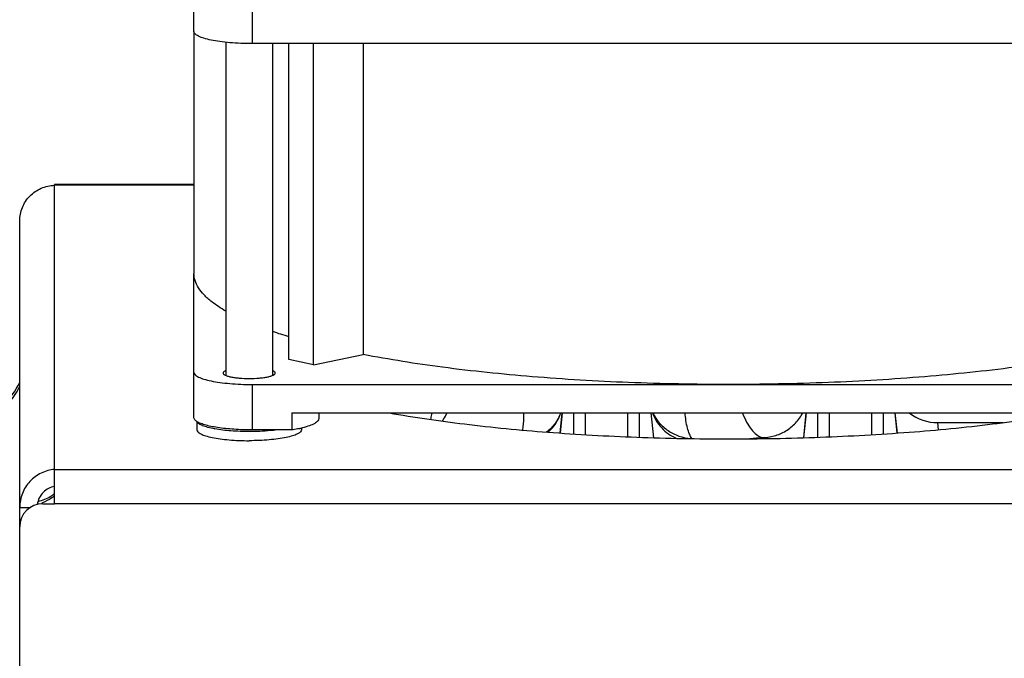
# Model space of a CAD drawing. Extents: x -1709 to 1181, y 8 to 1580.
# Tile 65 of 69: x 649 to 734, y 929 to 984. Entities that reach past the tile are written whole.
import ezdxf

# ---------------------------------------------------------------- set-up
doc = ezdxf.new("R2010")
doc.units = 0
doc.header["$LTSCALE"] = 65.395
doc.layers.get('0').update_dxf_attribs({"linetype": 'CONTINUOUS'})
doc.layers.add('3_ALL_AXES', color=7, linetype='CONTINUOUS')

msp = doc.modelspace()

# ---------------------------------------------------------------- linework, layer by layer
at = {"color": 7, "linetype": 'CONTINUOUS'}
for p, q in [((664.437, 982.83), (664.437, 987.488)), ((751.437, 981.791), (669.437, 981.791)), ((672.607, 954.586), (672.607, 981.791)), ((674.728, 954.145), (674.728, 981.791)), ((678.988, 981.791), (678.988, 955.03)), ((664.437, 949.573), (664.437, 962.01)), ((674.728, 954.145), (678.988, 955.03)), ((674.728, 954.145), (672.607, 954.586)), ((669.437, 952.446), (751.437, 952.446)), ((672.853, 950.001), (672.853, 948.534)), ((672.853, 950.001), (748.022, 950.001)), ((675.187, 950.001), (675.187, 949.521)), ((672.853, 948.534), (669.437, 948.534)), ((649.437, 941.858), (650.357, 941.858))]:
    msp.add_line(p, q, dxfattribs=at)
at = {"color": 9, "linetype": 'CONTINUOUS'}
for p, q in [((669.437, 985.703), (669.437, 981.791)), ((652.437, 945.126), (652.437, 969.594)), ((664.437, 969.594), (652.437, 969.594)), ((669.437, 952.446), (669.437, 948.534)), ((695.948, 948.264), (696.131, 950.001)), ((697.098, 950.001), (697.098, 948.186)), ((698.093, 950.001), (698.093, 948.124)), ((701.782, 947.94), (701.782, 950.001)), ((702.777, 947.901), (702.777, 950.001)), ((703.744, 950.001), (703.969, 947.862)), ((716.906, 947.862), (717.131, 950.001)), ((718.098, 950.001), (718.098, 947.901)), ((719.093, 950.001), (719.093, 947.94)), ((722.782, 948.124), (722.782, 950.001)), ((723.777, 948.186), (723.777, 950.001)), ((724.744, 950.001), (724.926, 948.264)), ((728.511, 948.553), (728.445, 949.16)), ((713.291, 947.881), (713.281, 947.784)), ((776.437, 945.111), (652.437, 945.111)), ((776.437, 942.177), (652.437, 942.177))]:
    msp.add_line(p, q, dxfattribs=at)
at = {"color": 3, "linetype": 'CONTINUOUS'}
for p, q in [((652.437, 969.594), (652.437, 969.66)), ((664.437, 969.66), (652.437, 969.66)), ((649.437, 848.91), (649.437, 966.527)), ((652.437, 942.177), (652.437, 945.126)), ((651.437, 942.177), (652.437, 942.177))]:
    msp.add_line(p, q, dxfattribs=at)
at = {"color": 6, "linetype": 'CONTINUOUS'}
for p, q in [((696.12, 950.001), (695.937, 948.264)), ((703.755, 950.001), (703.98, 947.862)), ((717.12, 950.001), (716.895, 947.862)), ((724.755, 950.001), (724.938, 948.264)), ((728.445, 949.16), (734.068, 949.16))]:
    msp.add_line(p, q, dxfattribs=at)
at = {"color": 7, "linetype": 'CONTINUOUS'}
for centre, radius, start, end in [((684.751, 997.025), 42.24, 251.25705, 253.27719), ((667.963, 958.173), 9.709, 259.50506, 259.78967), ((671.562, 957.698), 9.25, 282.02314, 283.84127)]:
    msp.add_arc(centre, radius, start, end, dxfattribs=at)
at = {"color": 6, "linetype": 'CONTINUOUS'}
for centre, radius, start, end in [((644, 955.16), 6, 287.80533, 335.01971), ((728.445, 953.16), 4, 232.1878, 270)]:
    msp.add_arc(centre, radius, start, end, dxfattribs=at)
at = {"color": 9, "linetype": 'CONTINUOUS'}
for centre, radius, start, end in [((643.992, 954.806), 5.993, 287.9873, 335.37662), ((692.305, 951.283), 3.929, 311.46879, 340.94544), ((698.673, 1098.137), 150.966, 275.10688, 275.55694), ((649.963, 946.014), 4.022, 289.59083, 291.00516)]:
    msp.add_arc(centre, radius, start, end, dxfattribs=at)
at = {"color": 3, "linetype": 'CONTINUOUS'}
msp.add_arc((651.437, 940.177), 2, 90, 180, dxfattribs=at)
at = {"color": 7, "linetype": 'CONTINUOUS'}
for points, knots in [([(669.437, 981.791), (669.112, 981.791), (668.474, 981.803), (667.547, 981.861), (666.692, 981.954), (665.942, 982.078), (665.324, 982.229), (664.906, 982.379), (664.66, 982.518), (664.511, 982.634), (664.437, 982.755), (664.437, 982.83)], [0, 0, 0, 0, 0.185428, 0.364047, 0.529348, 0.67543, 0.797342, 0.891566, 0.927897, 0.957349, 1, 1, 1, 1]), ([(667.172, 958.762), (666.956, 958.886), (666.55, 959.135), (665.916, 959.588), (665.321, 960.111), (664.819, 960.728), (664.509, 961.361), (664.437, 961.801), (664.437, 962.01)], [0, 0, 0, 0, 0.168806, 0.322796, 0.527367, 0.703698, 0.858053, 1, 1, 1, 1]), ([(710.437, 952.446), (707.568, 952.446), (701.926, 952.555), (693.714, 953.041), (686.089, 953.831), (681.254, 954.589), (678.988, 955.03)], [0, 0, 0, 0, 0.272425, 0.535654, 0.780868, 1, 1, 1, 1]), ([(741.886, 955.03), (739.621, 954.589), (734.786, 953.831), (727.161, 953.041), (718.949, 952.555), (713.307, 952.446), (710.437, 952.446)], [0, 0, 0, 0, 0.219132, 0.464346, 0.727575, 1, 1, 1, 1]), ([(664.437, 953.486), (664.437, 953.411), (664.511, 953.289), (664.66, 953.174), (664.906, 953.035), (665.324, 952.884), (665.942, 952.733), (666.692, 952.609), (667.547, 952.516), (668.474, 952.459), (669.112, 952.446), (669.437, 952.446)], [0, 0, 0, 0, 0.042651, 0.072103, 0.108434, 0.202658, 0.32457, 0.470652, 0.635953, 0.814572, 1, 1, 1, 1]), ([(664.646, 949.276), (664.614, 949.298), (664.518, 949.372), (664.437, 949.489), (664.437, 949.573)], [0, 0, 0, 0, 0.315078, 1, 1, 1, 1]), ([(669.437, 948.534), (668.912, 948.534), (667.912, 948.565), (666.542, 948.707), (665.56, 948.897), (664.963, 949.1), (664.735, 949.214), (664.646, 949.276)], [0, 0, 0, 0, 0.322138, 0.613018, 0.845208, 0.932931, 1, 1, 1, 1]), ([(666.195, 948.627), (666.004, 948.662), (665.661, 948.736), (665.215, 948.876), (664.899, 949.025), (664.746, 949.16), (664.711, 949.23)], [0, 0, 0, 0, 0.356191, 0.643447, 0.85667, 1, 1, 1, 1]), ([(675.187, 949.521), (675.187, 949.442), (675.12, 949.315), (674.976, 949.187), (674.741, 949.037), (674.337, 948.87), (673.979, 948.767), (673.775, 948.717)], [0, 0, 0, 0, 0.138966, 0.230911, 0.342568, 0.629272, 1, 1, 1, 1]), ([(669.187, 948.39), (668.663, 948.39), (667.677, 948.424), (666.696, 948.536), (666.242, 948.618)], [0, 0, 0, 0, 0.531868, 1, 1, 1, 1]), ([(671.567, 948.531), (671.383, 948.507), (670.593, 948.421), (669.797, 948.39), (669.187, 948.39)], [0, 0, 0, 0, 0.233457, 1, 1, 1, 1]), ([(673.489, 948.651), (673.439, 948.641), (673.228, 948.597), (673.015, 948.56), (672.853, 948.534)], [0, 0, 0, 0, 0.238952, 1, 1, 1, 1]), ([(652.437, 943.659), (652.257, 943.633), (651.896, 943.516), (651.436, 943.173), (651.098, 942.691), (650.982, 942.31), (650.955, 942.116)], [0, 0, 0, 0, 0.239131, 0.487299, 0.741823, 1, 1, 1, 1])]:
    msp.add_open_spline(points, degree=3, knots=knots, dxfattribs=at)
at = {"color": 3, "linetype": 'CONTINUOUS'}
for points, knots in [([(649.437, 966.527), (649.437, 966.92), (649.594, 967.715), (650.262, 968.722), (651.256, 969.407), (652.045, 969.583), (652.437, 969.594)], [0, 0, 0, 0, 0.249861, 0.500144, 0.750581, 1, 1, 1, 1]), ([(652.437, 945.126), (652.042, 945.098), (651.248, 944.884), (650.257, 944.149), (649.593, 943.092), (649.437, 942.267), (649.437, 941.858)], [0, 0, 0, 0, 0.245061, 0.494661, 0.746805, 1, 1, 1, 1])]:
    msp.add_open_spline(points, degree=3, knots=knots, dxfattribs=at)
at = {"color": 9, "linetype": 'CONTINUOUS'}
for points, knots in [([(684.898, 949.999), (684.889, 949.95), (684.855, 949.76), (684.817, 949.572), (684.787, 949.433)], [0, 0, 0, 0, 0.261113, 1, 1, 1, 1]), ([(685.814, 949.288), (685.85, 949.343), (685.997, 949.573), (686.128, 949.814), (686.22, 950)], [0, 0, 0, 0, 0.240548, 1, 1, 1, 1]), ([(692.8, 950), (692.8, 949.863), (692.794, 949.368), (692.762, 948.873), (692.708, 948.519)], [0, 0, 0, 0, 0.276626, 1, 1, 1, 1]), ([(695.999, 950), (695.878, 949.678), (695.542, 949.063), (695.053, 948.562), (694.78, 948.348)], [0, 0, 0, 0, 0.497694, 1, 1, 1, 1]), ([(703.883, 950), (704.062, 949.526), (704.613, 948.637), (705.461, 948.026), (705.923, 947.812)], [0, 0, 0, 0, 0.498849, 1, 1, 1, 1]), ([(703.939, 950), (704.077, 949.696), (704.446, 949.12), (705.217, 948.434), (706.154, 947.965), (706.844, 947.818), (707.194, 947.787)], [0, 0, 0, 0, 0.243759, 0.491664, 0.744037, 1, 1, 1, 1]), ([(707.29, 947.788), (707.204, 947.91), (707.054, 948.204), (706.82, 948.938), (706.738, 949.559), (706.704, 949.999)], [0, 0, 0, 0, 0.193359, 0.425513, 1, 1, 1, 1]), ([(711.627, 950.001), (711.735, 949.728), (711.962, 949.232), (712.368, 948.596), (712.799, 948.133), (713.13, 947.934), (713.291, 947.881)], [0, 0, 0, 0, 0.317896, 0.590464, 0.816083, 1, 1, 1, 1]), ([(713.291, 947.881), (713.653, 947.88), (714.38, 947.977), (715.387, 948.407), (716.241, 949.09), (716.667, 949.682), (716.835, 950)], [0, 0, 0, 0, 0.25078, 0.501127, 0.750868, 1, 1, 1, 1]), ([(652.439, 943.022), (652.334, 942.943), (651.894, 942.647), (651.393, 942.445), (651.006, 942.353)], [0, 0, 0, 0, 0.248464, 1, 1, 1, 1]), ([(652.439, 942.849), (652.362, 942.787), (652.041, 942.551), (651.684, 942.366), (651.405, 942.259)], [0, 0, 0, 0, 0.248767, 1, 1, 1, 1])]:
    msp.add_open_spline(points, degree=3, knots=knots, dxfattribs=at)
at = {"layer": '3_ALL_AXES', "color": 7, "linetype": 'CONTINUOUS'}
for p, q in [((664.437, 982.83), (664.437, 962.01)), ((667.187, 981.903), (667.187, 953.22)), ((671.187, 981.791), (671.187, 953.22)), ((664.687, 949.251), (664.687, 948.543)), ((673.687, 948.697), (673.687, 948.543))]:
    msp.add_line(p, q, dxfattribs=at)
for points, knots in [([(667.186, 953.648), (667.15, 953.633), (667.084, 953.602), (666.99, 953.543), (666.937, 953.476), (666.937, 953.434)], [0, 0, 0, 0, 0.349924, 0.627347, 1, 1, 1, 1]), ([(666.937, 953.434), (666.937, 953.4), (666.971, 953.345), (667.038, 953.293), (667.148, 953.231), (667.336, 953.163), (667.614, 953.095), (667.952, 953.039), (668.482, 952.982), (669.187, 952.955), (669.893, 952.982), (670.423, 953.039), (670.76, 953.095), (671.038, 953.163), (671.227, 953.231), (671.337, 953.293), (671.404, 953.345), (671.437, 953.4), (671.437, 953.434)], [0, 0, 0, 0, 0.021325, 0.036054, 0.054224, 0.101339, 0.162299, 0.235345, 0.318003, 0.5, 0.681997, 0.764655, 0.837701, 0.898661, 0.945776, 0.963946, 0.978675, 1, 1, 1, 1]), ([(671.437, 953.434), (671.437, 953.476), (671.385, 953.543), (671.29, 953.602), (671.225, 953.633), (671.188, 953.648)], [0, 0, 0, 0, 0.372653, 0.650076, 1, 1, 1, 1]), ([(664.687, 948.543), (664.687, 948.476), (664.754, 948.367), (664.888, 948.262), (665.109, 948.137), (665.485, 948.002), (666.041, 947.866), (666.716, 947.754), (667.486, 947.67), (668.321, 947.619), (668.895, 947.607), (669.187, 947.607)], [0, 0, 0, 0, 0.042673, 0.072103, 0.108415, 0.202711, 0.324553, 0.470573, 0.635945, 0.81495, 1, 1, 1, 1]), ([(673.687, 948.543), (673.687, 948.476), (673.621, 948.367), (673.487, 948.262), (673.266, 948.137), (672.889, 948.002), (672.334, 947.866), (671.658, 947.754), (670.889, 947.67), (670.054, 947.619), (669.479, 947.607), (669.187, 947.607)], [0, 0, 0, 0, 0.042673, 0.072103, 0.108415, 0.202711, 0.324553, 0.470573, 0.635945, 0.81495, 1, 1, 1, 1])]:
    msp.add_open_spline(points, degree=3, knots=knots, dxfattribs=at)
at = {"layer": '3_ALL_AXES', "color": 3, "linetype": 'CONTINUOUS'}
msp.add_open_spline([(681.244, 949.999), (683.389, 949.619), (687.925, 948.964), (695.031, 948.278), (702.613, 947.857), (710.437, 947.716), (718.262, 947.857), (725.844, 948.278), (732.949, 948.964), (737.486, 949.619), (739.631, 949.999)], degree=3, knots=[0, 0, 0, 0, 0.111492, 0.234419, 0.365208, 0.5, 0.634792, 0.765581, 0.888508, 1, 1, 1, 1], dxfattribs=at)

doc.saveas('drawing.dxf')
